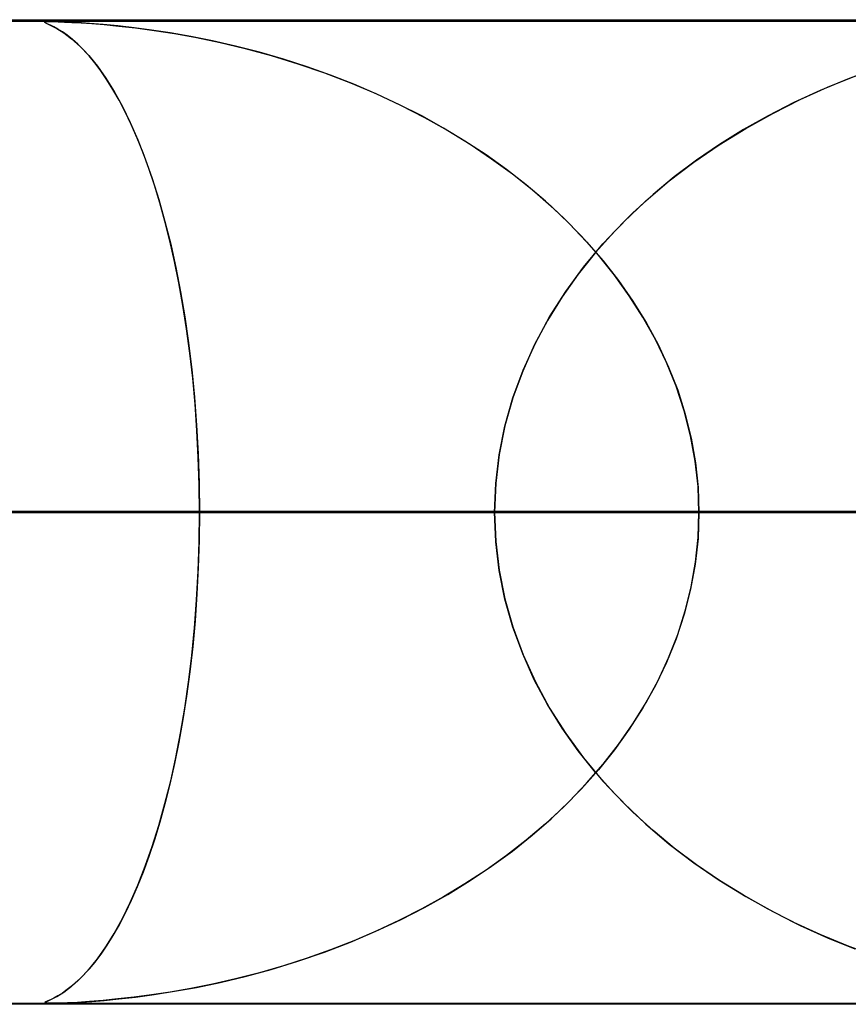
# Model space of a CAD drawing. Header units: millimetres. Extents: x -550 to 550, y -599 to 599.
# Tile 16 of 47: x -104.49 to -96.06, y 588.99 to 599. Entities that reach past the tile are written whole.
import ezdxf

# ---------------------------------------------------------------- set-up
doc = ezdxf.new("R2010")
doc.units = ezdxf.units.MM
doc.layers.add('HIDDEN', color=7, linetype='Continuous')
doc.layers.add('THICK', color=7, linetype='Continuous')

msp = doc.modelspace()

# ---------------------------------------------------------------- linework, layer by layer
at = {"layer": 'HIDDEN'}
for p, q in [((0, 598.99), (-451, 598.99)), ((0, 598.99), (-229.578, 598.99)), ((0, 598.99), (-229.578, 598.99)), ((0, 598.98), (-220.245, 598.98)), ((-104.23, 598.978), (-104.236, 598.975)), ((-104.236, 598.975), (-104.229, 598.969)), ((-104.235, 598.976), (-104.228, 598.978)), ((-104.233, 598.972), (-104.235, 598.976)), ((-104.223, 598.965), (-104.233, 598.972)), ((-104.213, 598.979), (-104.23, 598.978)), ((-104.229, 598.969), (-104.207, 598.958)), ((-104.228, 598.978), (-104.21, 598.98)), ((-104.203, 598.956), (-104.223, 598.965)), ((-104.184, 598.98), (-104.213, 598.979)), ((-104.21, 598.98), (-104.183, 598.98)), ((-104.207, 598.958), (-104.166, 598.939)), ((-104.176, 598.944), (-104.203, 598.956)), ((-104.141, 598.98), (-104.184, 598.98)), ((-104.183, 598.98), (-104.145, 598.98)), ((-104.142, 598.927), (-104.176, 598.944)), ((-104.166, 598.939), (-104.111, 598.909)), ((-104.145, 598.98), (-104.097, 598.978)), ((-104.102, 598.904), (-104.142, 598.927)), ((-104.082, 598.978), (-104.141, 598.98)), ((-104.111, 598.909), (-104.042, 598.866)), ((-104.056, 598.876), (-104.102, 598.904)), ((-104.097, 598.978), (-104.035, 598.976)), ((-104.003, 598.975), (-104.082, 598.978)), ((-104.035, 598.976), (-103.958, 598.973)), ((-103.902, 598.97), (-104.003, 598.975)), ((-103.958, 598.973), (-103.865, 598.967)), ((-103.78, 598.962), (-103.902, 598.97)), ((-103.865, 598.967), (-103.756, 598.96)), ((-103.641, 598.951), (-103.78, 598.962)), ((-103.756, 598.96), (-103.629, 598.95)), ((-103.49, 598.936), (-103.641, 598.951)), ((-103.629, 598.95), (-103.481, 598.935)), ((-103.327, 598.918), (-103.49, 598.936)), ((-103.481, 598.935), (-103.312, 598.916)), ((-103.15, 598.895), (-103.327, 598.918)), ((-103.312, 598.916), (-103.123, 598.891)), ((-104.006, 598.841), (-104.056, 598.876)), ((-104.042, 598.866), (-103.963, 598.807)), ((-103.953, 598.799), (-104.006, 598.841)), ((-103.963, 598.807), (-103.876, 598.729)), ((-103.899, 598.751), (-103.953, 598.799)), ((-102.958, 598.865), (-103.15, 598.895)), ((-103.123, 598.891), (-102.915, 598.858)), ((-102.75, 598.829), (-102.958, 598.865)), ((-102.915, 598.858), (-102.69, 598.818)), ((-102.528, 598.785), (-102.75, 598.829)), ((-102.69, 598.818), (-102.45, 598.768)), ((-103.842, 598.695), (-103.899, 598.751)), ((-103.876, 598.729), (-103.787, 598.635)), ((-102.293, 598.731), (-102.528, 598.785)), ((-102.45, 598.768), (-102.197, 598.707)), ((-102.05, 598.669), (-102.293, 598.731)), ((-102.197, 598.707), (-101.933, 598.636)), ((-103.784, 598.631), (-103.842, 598.695)), ((-103.787, 598.635), (-103.699, 598.527)), ((-103.724, 598.56), (-103.784, 598.631)), ((-101.807, 598.599), (-102.05, 598.669)), ((-101.933, 598.636), (-101.661, 598.552)), ((-101.567, 598.521), (-101.807, 598.599)), ((-103.664, 598.479), (-103.724, 598.56)), ((-103.699, 598.527), (-103.613, 598.405)), ((-101.661, 598.552), (-101.389, 598.459)), ((-101.328, 598.437), (-101.567, 598.521)), ((-95.789, 598.5), (-96.07, 598.395)), ((-103.602, 598.39), (-103.664, 598.479)), ((-103.613, 598.405), (-103.528, 598.269)), ((-101.389, 598.459), (-101.124, 598.357)), ((-101.091, 598.344), (-101.328, 598.437)), ((-96.271, 598.313), (-95.993, 598.425)), ((-103.541, 598.291), (-103.602, 598.39)), ((-101.124, 598.357), (-100.866, 598.248)), ((-100.858, 598.244), (-101.091, 598.344)), ((-96.55, 598.188), (-96.271, 598.313)), ((-96.07, 598.395), (-96.346, 598.281)), ((-103.478, 598.182), (-103.541, 598.291)), ((-103.528, 598.269), (-103.445, 598.119)), ((-100.866, 598.248), (-100.615, 598.13)), ((-100.627, 598.136), (-100.858, 598.244)), ((-96.346, 598.281), (-96.614, 598.157)), ((-103.416, 598.063), (-103.478, 598.182)), ((-103.445, 598.119), (-103.365, 597.955)), ((-100.4, 598.021), (-100.627, 598.136)), ((-100.615, 598.13), (-100.371, 598.005)), ((-96.614, 598.157), (-96.875, 598.024)), ((-96.829, 598.048), (-96.55, 598.188)), ((-103.355, 597.934), (-103.416, 598.063)), ((-100.178, 597.897), (-100.4, 598.021)), ((-100.371, 598.005), (-100.136, 597.873)), ((-96.875, 598.024), (-97.127, 597.882)), ((-97.104, 597.895), (-96.829, 598.048)), ((-103.365, 597.955), (-103.287, 597.778)), ((-103.294, 597.795), (-103.355, 597.934)), ((-99.96, 597.766), (-100.178, 597.897)), ((-100.136, 597.873), (-99.908, 597.733)), ((-97.373, 597.729), (-97.104, 597.895)), ((-97.127, 597.882), (-97.371, 597.731)), ((-103.234, 597.646), (-103.294, 597.795)), ((-103.287, 597.778), (-103.212, 597.587)), ((-99.746, 597.626), (-99.96, 597.766)), ((-99.908, 597.733), (-99.689, 597.586)), ((-97.632, 597.551), (-97.373, 597.729)), ((-97.371, 597.731), (-97.606, 597.571)), ((-103.176, 597.487), (-103.234, 597.646)), ((-99.539, 597.478), (-99.746, 597.626)), ((-103.212, 597.587), (-103.141, 597.384)), ((-99.689, 597.586), (-99.478, 597.433)), ((-97.882, 597.361), (-97.632, 597.551)), ((-97.606, 597.571), (-97.831, 597.402)), ((-103.119, 597.318), (-103.176, 597.487)), ((-99.337, 597.321), (-99.539, 597.478)), ((-99.478, 597.433), (-99.277, 597.272)), ((-97.831, 597.402), (-98.046, 597.224)), ((-103.141, 597.384), (-103.074, 597.172)), ((-103.065, 597.139), (-103.119, 597.318)), ((-99.142, 597.156), (-99.337, 597.321)), ((-98.12, 597.159), (-97.882, 597.361)), ((-99.277, 597.272), (-99.083, 597.104)), ((-98.046, 597.224), (-98.251, 597.037)), ((-103.074, 597.172), (-103.012, 596.95)), ((-103.012, 596.951), (-103.065, 597.139)), ((-98.953, 596.981), (-99.142, 597.156)), ((-99.083, 597.104), (-98.899, 596.928)), ((-98.345, 596.945), (-98.12, 597.159)), ((-98.251, 597.037), (-98.447, 596.84)), ((-102.962, 596.752), (-103.012, 596.951)), ((-103.012, 596.95), (-102.954, 596.719)), ((-98.773, 596.798), (-98.953, 596.981)), ((-98.899, 596.928), (-98.722, 596.743)), ((-98.557, 596.72), (-98.345, 596.945)), ((-98.601, 596.605), (-98.773, 596.798)), ((-98.447, 596.84), (-98.633, 596.632)), ((-102.915, 596.543), (-102.962, 596.752)), ((-102.954, 596.719), (-102.902, 596.481)), ((-98.754, 596.483), (-98.557, 596.72)), ((-98.722, 596.743), (-98.555, 596.55)), ((-98.633, 596.632), (-98.808, 596.413)), ((-98.439, 596.404), (-98.601, 596.605)), ((-102.871, 596.324), (-102.915, 596.543)), ((-98.555, 596.55), (-98.398, 596.349)), ((-102.902, 596.481), (-102.854, 596.234)), ((-98.808, 596.413), (-98.971, 596.183)), ((-98.935, 596.236), (-98.754, 596.483)), ((-98.288, 596.194), (-98.439, 596.404)), ((-102.83, 596.096), (-102.871, 596.324)), ((-98.398, 596.349), (-98.252, 596.14)), ((-102.854, 596.234), (-102.811, 595.979)), ((-99.099, 595.979), (-98.935, 596.236)), ((-98.971, 596.183), (-99.12, 595.942)), ((-98.149, 595.976), (-98.288, 596.194)), ((-98.252, 596.14), (-98.117, 595.923)), ((-102.792, 595.858), (-102.83, 596.096)), ((-102.811, 595.979), (-102.773, 595.716)), ((-99.12, 595.942), (-99.255, 595.69)), ((-99.244, 595.712), (-99.099, 595.979)), ((-98.022, 595.75), (-98.149, 595.976)), ((-98.117, 595.923), (-97.996, 595.699)), ((-102.759, 595.61), (-102.792, 595.858)), ((-102.773, 595.716), (-102.74, 595.444)), ((-99.369, 595.437), (-99.244, 595.712)), ((-97.91, 595.516), (-98.022, 595.75)), ((-97.996, 595.699), (-97.889, 595.468)), ((-102.73, 595.354), (-102.759, 595.61)), ((-99.255, 595.69), (-99.372, 595.428)), ((-97.812, 595.274), (-97.91, 595.516)), ((-102.74, 595.444), (-102.712, 595.164)), ((-99.472, 595.154), (-99.369, 595.437)), ((-99.372, 595.428), (-99.472, 595.155)), ((-97.889, 595.468), (-97.796, 595.232)), ((-102.706, 595.091), (-102.73, 595.354)), ((-97.73, 595.025), (-97.812, 595.274)), ((-97.796, 595.232), (-97.72, 594.991)), ((-102.712, 595.164), (-102.69, 594.877)), ((-99.554, 594.867), (-99.472, 595.154)), ((-99.472, 595.155), (-99.553, 594.871)), ((-102.687, 594.822), (-102.706, 595.091)), ((-97.665, 594.771), (-97.73, 595.025)), ((-97.72, 594.991), (-97.659, 594.745)), ((-102.69, 594.877), (-102.674, 594.585)), ((-102.673, 594.549), (-102.687, 594.822)), ((-99.612, 594.577), (-99.554, 594.867)), ((-99.553, 594.871), (-99.611, 594.581)), ((-97.618, 594.513), (-97.665, 594.771)), ((-97.659, 594.745), (-97.615, 594.496)), ((-102.674, 594.585), (-102.665, 594.289)), ((-102.664, 594.271), (-102.673, 594.549)), ((-99.611, 594.581), (-99.647, 594.287)), ((-99.647, 594.284), (-99.612, 594.577)), ((-97.589, 594.253), (-97.618, 594.513)), ((-97.615, 594.496), (-97.589, 594.243)), ((-102.665, 594.289), (-102.661, 593.99)), ((-102.661, 593.99), (-102.664, 594.271)), ((-99.647, 594.287), (-99.659, 593.99)), ((-99.659, 593.99), (-99.647, 594.284)), ((-97.58, 593.99), (-97.589, 594.253)), ((-97.589, 594.243), (-97.58, 593.99)), ((0, 593.99), (-218.739, 593.99)), ((-218.739, 593.99), (0, 593.99)), ((-213.658, 593.99), (0, 593.99)), ((0, 593.99), (-213.658, 593.99)), ((0, 593.99), (-207.132, 593.99)), ((-207.132, 593.99), (0, 593.99)), ((-202.051, 593.99), (0, 593.99)), ((0, 593.99), (-202.051, 593.99)), ((0, 593.99), (-195.525, 593.99)), ((-195.525, 593.99), (0, 593.99)), ((-190.444, 593.99), (0, 593.99)), ((0, 593.99), (-190.444, 593.99)), ((-99.659, 593.99), (-187.323, 593.99)), ((-187.323, 593.99), (-99.659, 593.99)), ((0, 593.99), (-183.918, 593.99)), ((-183.918, 593.99), (0, 593.99)), ((-178.837, 593.99), (0, 593.99)), ((0, 593.99), (-178.837, 593.99)), ((-177.34, 593.99), (-94.577, 593.99)), ((-94.577, 593.99), (-177.34, 593.99)), ((0, 593.99), (-172.31, 593.99)), ((-172.31, 593.99), (0, 593.99)), ((-167.229, 593.99), (0, 593.99)), ((0, 593.99), (-167.229, 593.99)), ((-88.048, 593.99), (-164.514, 593.99)), ((-164.514, 593.99), (-88.048, 593.99)), ((0, 593.99), (-160.703, 593.99)), ((-160.703, 593.99), (0, 593.99)), ((-155.622, 593.99), (0, 593.99)), ((0, 593.99), (-155.622, 593.99)), ((-154.529, 593.99), (-82.965, 593.99)), ((-82.965, 593.99), (-154.529, 593.99)), ((0, 593.99), (-149.095, 593.99)), ((-149.095, 593.99), (0, 593.99)), ((-144.014, 593.99), (0, 593.99)), ((0, 593.99), (-144.014, 593.99)), ((-76.436, 593.99), (-141.702, 593.99)), ((-141.702, 593.99), (-76.436, 593.99)), ((0, 593.99), (-137.487, 593.99)), ((-137.487, 593.99), (0, 593.99)), ((-132.406, 593.99), (0, 593.99)), ((0, 593.99), (-132.406, 593.99)), ((-131.715, 593.99), (-71.352, 593.99)), ((-71.352, 593.99), (-131.715, 593.99)), ((0, 593.99), (-125.879, 593.99)), ((-125.879, 593.99), (0, 593.99)), ((-120.798, 593.99), (0, 593.99)), ((0, 593.99), (-120.798, 593.99)), ((-64.821, 593.99), (-118.885, 593.99)), ((-118.885, 593.99), (-64.821, 593.99)), ((0, 593.99), (-114.271, 593.99)), ((-114.271, 593.99), (0, 593.99)), ((-109.189, 593.99), (0, 593.99)), ((0, 593.99), (-109.189, 593.99)), ((-109.189, 593.99), (-102.661, 593.99)), ((-102.661, 593.99), (-109.189, 593.99)), ((-108.895, 593.99), (-59.736, 593.99)), ((-59.736, 593.99), (-108.895, 593.99)), ((-96.06, 593.99), (-108.895, 593.99)), ((-108.895, 593.99), (-96.06, 593.99)), ((-99.659, 593.99), (-106.187, 593.99)), ((-106.187, 593.99), (-99.659, 593.99)), ((-102.665, 593.691), (-102.661, 593.99)), ((-102.661, 593.99), (-102.664, 593.709)), ((0, 593.99), (-102.661, 593.99)), ((-102.661, 593.99), (0, 593.99)), ((-99.647, 593.693), (-99.659, 593.99)), ((-99.659, 593.99), (-99.647, 593.696)), ((-97.589, 593.737), (-97.58, 593.99)), ((-97.58, 593.99), (-97.589, 593.727)), ((-97.58, 593.99), (0, 593.99)), ((0, 593.99), (-97.58, 593.99)), ((-97.58, 593.99), (-91.052, 593.99)), ((-91.052, 593.99), (-97.58, 593.99)), ((-102.664, 593.709), (-102.673, 593.431)), ((-99.647, 593.696), (-99.612, 593.403)), ((-97.589, 593.727), (-97.618, 593.466)), ((-97.615, 593.484), (-97.589, 593.737)), ((-102.674, 593.395), (-102.665, 593.691)), ((-99.611, 593.399), (-99.647, 593.693)), ((-102.69, 593.103), (-102.674, 593.395)), ((-102.673, 593.431), (-102.687, 593.158)), ((-99.612, 593.403), (-99.554, 593.113)), ((-99.553, 593.109), (-99.611, 593.399)), ((-97.618, 593.466), (-97.665, 593.209)), ((-97.659, 593.235), (-97.615, 593.484)), ((-97.665, 593.209), (-97.73, 592.955)), ((-97.72, 592.989), (-97.659, 593.235)), ((-102.712, 592.816), (-102.69, 593.103)), ((-102.687, 593.158), (-102.706, 592.889)), ((-99.554, 593.113), (-99.472, 592.826)), ((-99.472, 592.825), (-99.553, 593.109)), ((-97.73, 592.955), (-97.812, 592.706)), ((-97.796, 592.748), (-97.72, 592.989)), ((-102.74, 592.536), (-102.712, 592.816)), ((-102.706, 592.889), (-102.73, 592.626)), ((-99.472, 592.826), (-99.369, 592.544)), ((-99.372, 592.552), (-99.472, 592.825)), ((-97.812, 592.706), (-97.91, 592.464)), ((-97.889, 592.512), (-97.796, 592.748)), ((-102.73, 592.626), (-102.759, 592.37)), ((-102.773, 592.264), (-102.74, 592.536)), ((-99.255, 592.29), (-99.372, 592.552)), ((-99.369, 592.544), (-99.244, 592.268)), ((-97.996, 592.281), (-97.889, 592.512)), ((-97.91, 592.464), (-98.022, 592.23)), ((-102.759, 592.37), (-102.792, 592.122)), ((-102.811, 592.001), (-102.773, 592.264)), ((-99.12, 592.038), (-99.255, 592.29)), ((-99.244, 592.268), (-99.099, 592.001)), ((-98.022, 592.23), (-98.149, 592.004)), ((-98.117, 592.057), (-97.996, 592.281)), ((-102.792, 592.122), (-102.83, 591.884)), ((-102.854, 591.746), (-102.811, 592.001)), ((-98.971, 591.797), (-99.12, 592.038)), ((-99.099, 592.001), (-98.935, 591.744)), ((-98.149, 592.004), (-98.288, 591.786)), ((-98.252, 591.84), (-98.117, 592.057)), ((-102.83, 591.884), (-102.871, 591.656)), ((-98.808, 591.567), (-98.971, 591.797)), ((-98.398, 591.631), (-98.252, 591.84)), ((-102.902, 591.5), (-102.854, 591.746)), ((-98.935, 591.744), (-98.754, 591.497)), ((-98.288, 591.786), (-98.439, 591.576)), ((-102.871, 591.656), (-102.915, 591.437)), ((-98.555, 591.43), (-98.398, 591.631)), ((-102.954, 591.261), (-102.902, 591.5)), ((-98.633, 591.348), (-98.808, 591.567)), ((-98.754, 591.497), (-98.557, 591.26)), ((-98.439, 591.576), (-98.601, 591.375)), ((-102.915, 591.437), (-102.962, 591.228)), ((-98.722, 591.237), (-98.555, 591.43)), ((-98.601, 591.375), (-98.773, 591.182)), ((-98.447, 591.14), (-98.633, 591.348)), ((-103.012, 591.03), (-102.954, 591.261)), ((-102.962, 591.228), (-103.012, 591.029)), ((-98.899, 591.052), (-98.722, 591.237)), ((-98.557, 591.26), (-98.345, 591.035)), ((-98.773, 591.182), (-98.953, 590.999)), ((-98.251, 590.943), (-98.447, 591.14)), ((-103.074, 590.808), (-103.012, 591.03)), ((-103.012, 591.029), (-103.065, 590.841)), ((-98.953, 590.999), (-99.142, 590.824)), ((-99.083, 590.876), (-98.899, 591.052)), ((-98.345, 591.035), (-98.12, 590.821)), ((-98.046, 590.756), (-98.251, 590.943)), ((-103.141, 590.596), (-103.074, 590.808)), ((-103.065, 590.841), (-103.119, 590.662)), ((-99.142, 590.824), (-99.337, 590.659)), ((-99.277, 590.708), (-99.083, 590.876)), ((-98.12, 590.821), (-97.882, 590.619)), ((-99.478, 590.547), (-99.277, 590.708)), ((-97.831, 590.578), (-98.046, 590.756)), ((-103.212, 590.393), (-103.141, 590.596)), ((-103.119, 590.662), (-103.176, 590.493)), ((-99.337, 590.659), (-99.539, 590.502)), ((-97.882, 590.619), (-97.632, 590.429)), ((-103.176, 590.493), (-103.234, 590.334)), ((-99.539, 590.502), (-99.746, 590.354)), ((-99.689, 590.394), (-99.478, 590.547)), ((-97.606, 590.409), (-97.831, 590.578)), ((-103.287, 590.202), (-103.212, 590.393)), ((-99.908, 590.247), (-99.689, 590.394)), ((-97.632, 590.429), (-97.373, 590.251)), ((-97.371, 590.249), (-97.606, 590.409)), ((-103.234, 590.334), (-103.294, 590.185)), ((-99.746, 590.354), (-99.96, 590.214)), ((-103.365, 590.025), (-103.287, 590.202)), ((-99.96, 590.214), (-100.178, 590.083)), ((-100.136, 590.107), (-99.908, 590.247)), ((-97.373, 590.251), (-97.104, 590.085)), ((-97.127, 590.098), (-97.371, 590.249)), ((-103.294, 590.185), (-103.355, 590.046)), ((-100.371, 589.975), (-100.136, 590.107)), ((-96.875, 589.956), (-97.127, 590.098)), ((-103.445, 589.861), (-103.365, 590.025)), ((-103.355, 590.046), (-103.416, 589.917)), ((-100.178, 590.083), (-100.4, 589.959)), ((-97.104, 590.085), (-96.829, 589.932)), ((-103.416, 589.917), (-103.478, 589.798)), ((-100.4, 589.959), (-100.627, 589.844)), ((-100.615, 589.85), (-100.371, 589.975)), ((-96.614, 589.823), (-96.875, 589.956)), ((-96.829, 589.932), (-96.55, 589.792)), ((-103.478, 589.798), (-103.541, 589.689)), ((-103.528, 589.711), (-103.445, 589.861)), ((-100.866, 589.732), (-100.615, 589.85)), ((-100.627, 589.844), (-100.858, 589.736)), ((-96.346, 589.699), (-96.614, 589.823)), ((-96.55, 589.792), (-96.271, 589.667)), ((-103.613, 589.575), (-103.528, 589.711)), ((-101.124, 589.623), (-100.866, 589.732)), ((-100.858, 589.736), (-101.091, 589.636)), ((-96.07, 589.585), (-96.346, 589.699)), ((-103.602, 589.59), (-103.664, 589.501)), ((-103.541, 589.689), (-103.602, 589.59)), ((-101.389, 589.521), (-101.124, 589.623)), ((-101.091, 589.636), (-101.328, 589.544)), ((-96.271, 589.667), (-95.993, 589.555)), ((-103.664, 589.501), (-103.724, 589.42)), ((-103.699, 589.453), (-103.613, 589.575)), ((-101.661, 589.428), (-101.389, 589.521)), ((-101.328, 589.544), (-101.567, 589.459)), ((-95.789, 589.481), (-96.07, 589.585)), ((-103.787, 589.345), (-103.699, 589.453)), ((-103.724, 589.42), (-103.784, 589.349)), ((-101.933, 589.344), (-101.661, 589.428)), ((-101.567, 589.459), (-101.807, 589.381)), ((-103.876, 589.251), (-103.787, 589.345)), ((-103.784, 589.349), (-103.842, 589.285)), ((-102.05, 589.311), (-102.293, 589.249)), ((-102.197, 589.273), (-101.933, 589.344)), ((-101.807, 589.381), (-102.05, 589.311)), ((-103.963, 589.173), (-103.876, 589.251)), ((-103.899, 589.229), (-103.953, 589.181)), ((-103.842, 589.285), (-103.899, 589.229)), ((-102.528, 589.195), (-102.75, 589.151)), ((-102.69, 589.162), (-102.45, 589.212)), ((-102.293, 589.249), (-102.528, 589.195)), ((-102.45, 589.212), (-102.197, 589.273)), ((-104.111, 589.071), (-104.042, 589.114)), ((-104.056, 589.104), (-104.102, 589.076)), ((-104.006, 589.139), (-104.056, 589.104)), ((-104.042, 589.114), (-103.963, 589.173)), ((-103.953, 589.181), (-104.006, 589.139)), ((-103.312, 589.064), (-103.123, 589.089)), ((-102.958, 589.115), (-103.15, 589.085)), ((-103.123, 589.089), (-102.915, 589.122)), ((-102.75, 589.151), (-102.958, 589.115)), ((-102.915, 589.122), (-102.69, 589.162)), ((0, 588.99), (-451, 588.99)), ((0, 588.99), (-229.578, 588.99)), ((0, 588.99), (-229.578, 588.99)), ((-220.245, 589), (0, 589)), ((-182.4, 589), (-93.121, 589)), ((-159.6, 589), (-81.515, 589)), ((-136.8, 589), (-69.909, 589)), ((-114, 589), (-58.302, 589)), ((-104.236, 589.005), (-104.229, 589.011)), ((-104.23, 589.002), (-104.236, 589.005)), ((-104.233, 589.008), (-104.235, 589.004)), ((-104.235, 589.004), (-104.228, 589.002)), ((-104.223, 589.015), (-104.233, 589.008)), ((-104.213, 589), (-104.23, 589.002)), ((-104.229, 589.011), (-104.207, 589.022)), ((-104.228, 589.002), (-104.21, 589)), ((-104.203, 589.024), (-104.223, 589.015)), ((-104.184, 589), (-104.213, 589)), ((-104.21, 589), (-104.183, 589)), ((-104.207, 589.022), (-104.166, 589.041)), ((-104.176, 589.036), (-104.203, 589.024)), ((-104.141, 589), (-104.184, 589)), ((-104.183, 589), (-104.145, 589)), ((-104.142, 589.053), (-104.176, 589.036)), ((-104.166, 589.041), (-104.111, 589.071)), ((-104.145, 589), (-104.097, 589.002)), ((-104.102, 589.076), (-104.142, 589.053)), ((-104.082, 589.002), (-104.141, 589)), ((-104.097, 589.002), (-104.035, 589.004)), ((-104.003, 589.005), (-104.082, 589.002)), ((-104.035, 589.004), (-103.958, 589.007)), ((-103.902, 589.01), (-104.003, 589.005)), ((-103.958, 589.007), (-103.865, 589.013)), ((-103.78, 589.018), (-103.902, 589.01)), ((-103.865, 589.013), (-103.756, 589.02)), ((-103.641, 589.029), (-103.78, 589.018)), ((-103.756, 589.02), (-103.629, 589.03)), ((-103.49, 589.044), (-103.641, 589.029)), ((-103.629, 589.03), (-103.481, 589.045)), ((-103.327, 589.062), (-103.49, 589.044)), ((-103.481, 589.045), (-103.312, 589.064)), ((-103.15, 589.085), (-103.327, 589.062))]:
    msp.add_line(p, q, dxfattribs=at)
at = {"layer": 'THICK'}
for p, q in [((-506, 599), (0, 599)), ((0, 594), (-506, 594))]:
    msp.add_line(p, q, dxfattribs=at)

doc.saveas('drawing.dxf')
